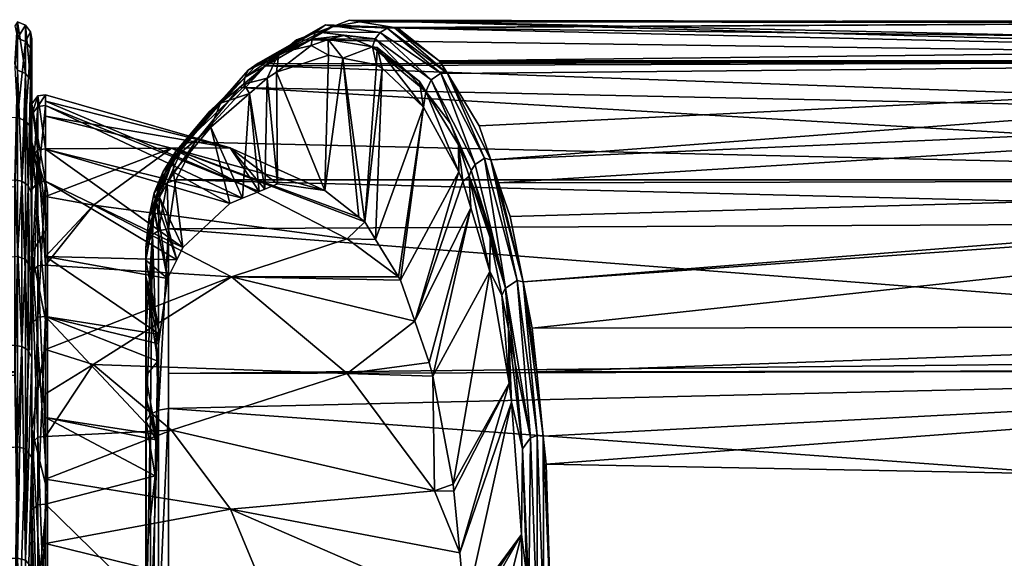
# Model space of a CAD drawing. Extents: x -0.021 to 0.183, y -0.158 to 0.132.
# Tile 78 of 256: x 0.041 to 0.059, y 0.012 to 0.021. Entities that reach past the tile are written whole.
import ezdxf

# ---------------------------------------------------------------- set-up
doc = ezdxf.new("R2010")
doc.units = 0
doc.layers.add('mesh', color=7, linetype='CONTINUOUS')

msp = doc.modelspace()

# ---------------------------------------------------------------- meshes
at = {"layer": 'mesh'}
mesh = msp.add_polyface(dxfattribs=at)
corners = [(0.072844, 0.020407, 0.070222), (0.045785, 0.020347, 0.070206), (0.046285, 0.020767, 0.068636), (0.072844, 0.020407, 0.059351), (0.048789, 0.020399, 0.059353), (0.048816, 0.020378, 0.059243), (0.072844, 0.020674, 0.061374), (0.048057, 0.020979, 0.062336), (0.072844, 0.01574, 0.050939), (0.050427, 0.015701, 0.050704), (0.050505, 0.014934, 0.049978), (0.049837, 0.018256, 0.054316), (0.05004, 0.017663, 0.05324), (0.072844, 0.018309, 0.054287), (0.072844, 0.005558, 0.044502), (0.050514, 0.00555, 0.044528), (0.050489, 0.00518, 0.044405), (0.045742, 0.020311, 0.070339), (0.072844, 0.019348, 0.072779), (0.045287, 0.019929, 0.071766), (0.072844, 0.018309, 0.075287), (0.044507, 0.018973, 0.074042), (0.044168, 0.018309, 0.075287), (0.072844, 0.021063, 0.065245), (0.047217, 0.021112, 0.06546), (0.047397, 0.021084, 0.064788), (0.046921, 0.021003, 0.066468), (0.048938, 0.020177, 0.058685), (0.072844, 0.021123, 0.064787), (0.048004, 0.020988, 0.062535), (0.072844, 0.019694, 0.057629), (0.049698, 0.018663, 0.055054), (0.049496, 0.019256, 0.05613), (0.050751, 0.010623, 0.0466), (0.072844, 0.012891, 0.04834), (0.05067, 0.013311, 0.048444), (0.072844, 0.014972, 0.049937), (0.05062, 0.013806, 0.048912), (0.072844, 0.018129, 0.054051), (0.050266, 0.016518, 0.051759), (0.072844, 0.006104, 0.044728), (0.0507, 0.008305, 0.045446), (0.050613, 0.007021, 0.045018), (0.072844, 0.009704, 0.046219), (0.072844, 0.017591, 0.076223), (0.044037, 0.017448, 0.076654), (0.072844, 0.01521, 0.079326), (0.044037, 0.014906, 0.079579), (0.072844, 0.014972, 0.079636), (0.044037, 0.014289, 0.080289), (0.072844, 0.012193, 0.081768), (0.044037, 0.010606, 0.082949), (0.072844, 0.010623, 0.082973), (0.044037, 0.010386, 0.083108), (0.072844, 0.008859, 0.083704), (0.044037, 0.005942, 0.084964), (0.072844, 0.005558, 0.085071), (0.044037, 0.005551, 0.08503), (0.050265, 0.003205, 0.044076), (0.05063, 0.010613, 0.046616), (0.050396, 0.007027, 0.045038), (0.050511, 0.00704, 0.04498), (0.050514, 0.010584, 0.046667), (0.050511, 0.013817, 0.048893), (0.050396, 0.013773, 0.048933), (0.050161, 0.003225, 0.044037)]
mesh.append_faces([[corners[k] for k in face] for face in [(0, 1, 2, 2), (3, 4, 5, 5), (6, 7, 4, 4), (8, 9, 10, 10), (11, 12, 13, 13), (14, 15, 16, 16), (0, 17, 1, 1), (18, 19, 17, 17), (20, 21, 19, 19), (22, 21, 20, 20), (23, 24, 25, 25), (0, 26, 24, 24), (2, 26, 0, 0), (3, 5, 27, 27), (28, 29, 7, 7), (25, 29, 28, 28), (30, 31, 11, 11), (3, 32, 31, 31), (27, 32, 3, 3), (33, 34, 35, 35), (36, 37, 35, 35), (36, 10, 37, 37), (38, 39, 9, 9), (13, 12, 39, 39), (40, 41, 42, 42), (43, 33, 41, 41), (44, 45, 22, 22), (46, 47, 45, 45), (48, 49, 47, 47), (50, 51, 49, 49), (52, 53, 51, 51), (54, 55, 53, 53), (56, 57, 55, 55), (41, 33, 42, 42), (58, 15, 42, 42), (33, 35, 37, 37), (59, 60, 61, 61), (59, 62, 60, 60), (63, 62, 59, 59), (63, 64, 62, 62), (59, 37, 63, 63), (59, 33, 37, 37), (61, 33, 59, 59), (61, 42, 33, 33), (65, 42, 61, 61)]])
mesh = msp.add_polyface(dxfattribs=at)
corners = [(0.072844, 0.018309, 0.075287), (0.045287, 0.019929, 0.071766), (0.072844, 0.019348, 0.072779), (0.072844, 0.020407, 0.070222), (0.047217, 0.021112, 0.06546), (0.072844, 0.020553, 0.069115), (0.072844, 0.020674, 0.061374), (0.048789, 0.020399, 0.059353), (0.072844, 0.020407, 0.059351), (0.072844, 0.021123, 0.064787), (0.048057, 0.020979, 0.062336), (0.072844, 0.019694, 0.057629), (0.049837, 0.018256, 0.054316), (0.072844, 0.018309, 0.054287), (0.072844, 0.012891, 0.04834), (0.072844, 0.014972, 0.049937), (0.05067, 0.013311, 0.048444), (0.072844, 0.01574, 0.050939), (0.050505, 0.014934, 0.049978), (0.072844, 0.009704, 0.046219), (0.0507, 0.008305, 0.045446), (0.072844, 0.006104, 0.044728), (0.072844, 0.010623, 0.082973), (0.044037, 0.010606, 0.082949), (0.072844, 0.012193, 0.081768), (0.072991, 0.008868, 0.08373), (0.072844, 0.008859, 0.083704), (0.072844, 0.005558, 0.085071), (0.072992, 0.012214, 0.081793), (0.072844, 0.014972, 0.079636), (0.072973, 0.017598, 0.076232), (0.072844, 0.017591, 0.076223), (0.072998, 0.019382, 0.072793), (0.072969, 0.020564, 0.069115), (0.072993, 0.020704, 0.061372), (0.072989, 0.019721, 0.057616), (0.072976, 0.015752, 0.050933), (0.072996, 0.012916, 0.048309), (0.072844, 0.010623, 0.0466), (0.072949, 0.006104, 0.044736), (0.072844, 0.005558, 0.044502), (0.072966, 0.009703, 0.046213), (0.044168, 0.018309, 0.075287), (0.045742, 0.020311, 0.070339), (0.072844, 0.021063, 0.065245), (0.047397, 0.021084, 0.064788), (0.049698, 0.018663, 0.055054), (0.072844, 0.018129, 0.054051), (0.050427, 0.015701, 0.050704), (0.050266, 0.016518, 0.051759), (0.050613, 0.007021, 0.045018), (0.050751, 0.010623, 0.0466), (0.050514, 0.00555, 0.044528), (0.072844, 0.01521, 0.079326), (0.044037, 0.017448, 0.076654), (0.044037, 0.014906, 0.079579), (0.044037, 0.014289, 0.080289), (0.044037, 0.010386, 0.083108), (0.044037, 0.005942, 0.084964), (0.072844, 0.00522, 0.085116), (0.044037, 0.005551, 0.08503)]
mesh.append_faces([[corners[k] for k in face] for face in [(0, 1, 2, 2), (3, 4, 5, 5), (6, 7, 8, 8), (9, 10, 6, 6), (11, 12, 13, 13), (14, 15, 16, 16), (17, 18, 15, 15), (19, 20, 21, 21), (22, 23, 24, 24), (25, 26, 22, 22), (27, 26, 25, 25), (28, 24, 29, 29), (30, 31, 0, 0), (32, 2, 3, 3), (3, 5, 33, 33), (34, 6, 8, 8), (35, 11, 13, 13), (8, 11, 35, 35), (36, 17, 15, 15), (37, 14, 38, 38), (39, 21, 40, 40), (41, 19, 21, 21), (38, 19, 41, 41), (42, 0, 31, 31), (2, 43, 3, 3), (44, 45, 9, 9), (5, 4, 44, 44), (8, 46, 11, 11), (47, 48, 17, 17), (13, 49, 47, 47), (21, 50, 40, 40), (38, 51, 19, 19), (38, 14, 51, 51), (50, 52, 40, 40), (53, 54, 31, 31), (29, 55, 53, 53), (24, 56, 29, 29), (26, 57, 22, 22), (27, 58, 26, 26), (59, 60, 27, 27), (59, 27, 25, 25), (28, 29, 53, 53), (53, 31, 30, 30), (33, 5, 44, 44), (35, 13, 47, 47), (47, 17, 36, 36)]])
mesh = msp.add_polyface(dxfattribs=at)
corners = [(0.048449, 0.020038, 0.059184), (0.0477, 0.020634, 0.062189), (0.048516, 0.019588, 0.058685), (0.047789, 0.020273, 0.061665), (0.047689, 0.020328, 0.062051), (0.046842, 0.020775, 0.065321), (0.046845, 0.020498, 0.065149), (0.047099, 0.020447, 0.064218), (0.046541, 0.020669, 0.06633), (0.045936, 0.020198, 0.068207), (0.047674, 0.017263, 0.061416), (0.047485, 0.017571, 0.062254), (0.04656, 0.020781, 0.066345), (0.047116, 0.020844, 0.064406), (0.047623, 0.020646, 0.062471), (0.048558, 0.019859, 0.058693), (0.047669, 0.020788, 0.062469), (0.045978, 0.020534, 0.06827), (0.047758, 0.0209, 0.06248), (0.046624, 0.020907, 0.066374), (0.048653, 0.020064, 0.058651), (0.048992, 0.019296, 0.056842), (0.048938, 0.020177, 0.058685), (0.048816, 0.020378, 0.059243), (0.048789, 0.020399, 0.059353), (0.046921, 0.021003, 0.066468), (0.047397, 0.021084, 0.064788), (0.047217, 0.021112, 0.06546), (0.048004, 0.020988, 0.062535), (0.048057, 0.020979, 0.062336), (0.046796, 0.021034, 0.066435), (0.047878, 0.020974, 0.062504), (0.048821, 0.020185, 0.058653), (0.045612, 0.020356, 0.070308), (0.049138, 0.018452, 0.055818), (0.046781, 0.018121, 0.065045), (0.047383, 0.01765, 0.062659), (0.045949, 0.018238, 0.068043)]
mesh.append_faces([[corners[k] for k in face] for face in [(0, 1, 2, 2), (1, 3, 2, 2), (1, 4, 3, 3), (5, 6, 7, 7), (8, 6, 5, 5), (8, 9, 6, 6), (3, 10, 2, 2), (4, 11, 3, 3), (4, 7, 11, 11), (5, 12, 8, 8), (5, 13, 12, 12), (14, 13, 5, 5), (14, 0, 15, 15), (14, 1, 0, 0), (12, 13, 16, 16), (17, 8, 12, 12), (16, 18, 19, 19), (20, 18, 16, 16), (16, 19, 12, 12), (14, 16, 13, 13), (15, 16, 14, 14), (15, 20, 16, 16), (21, 20, 15, 15), (22, 23, 24, 24), (25, 26, 27, 27), (25, 28, 26, 26), (28, 24, 29, 29), (22, 24, 28, 28), (28, 25, 30, 30), (28, 31, 22, 22), (30, 31, 28, 28), (18, 31, 30, 30), (32, 31, 18, 18), (32, 22, 31, 31), (18, 20, 32, 32), (30, 19, 18, 18), (33, 19, 30, 30), (15, 2, 34, 34), (0, 2, 15, 15), (14, 4, 1, 1), (14, 7, 4, 4), (5, 7, 14, 14), (7, 35, 36, 36), (6, 35, 7, 7), (9, 35, 6, 6), (9, 37, 35, 35)]])
mesh = msp.add_polyface(dxfattribs=at)
corners = [(0.041387, 0.00256, 0.08564), (0.041337, 0.005527, 0.084942), (0.041387, 0.007304, 0.084516), (0.041337, 0.010575, 0.082878), (0.041387, 0.01166, 0.082328), (0.041337, 0.014932, 0.079588), (0.041337, 0.015398, 0.079198), (0.041387, 0.020237, 0.070808), (0.041337, 0.020346, 0.070211), (0.041387, 0.021083, 0.066007), (0.041337, 0.021017, 0.064793), (0.041387, 0.0208, 0.061141), (0.041337, 0.02028, 0.05939), (0.041387, 0.019402, 0.056471), (0.041337, 0.018186, 0.054358), (0.041387, 0.016964, 0.052249), (0.041337, 0.014875, 0.050029), (0.041387, 0.013619, 0.048703), (0.041337, 0.010564, 0.046689), (0.041387, 0.009546, 0.046024), (0.041337, 0.005537, 0.044561), (0.041337, 0.004966, 0.044353), (0.041458, 0.015379, 0.07918), (0.041337, 0.018309, 0.075287), (0.041458, 0.018287, 0.075274), (0.041458, 0.00496, 0.044377), (0.041522, 0.007284, 0.084461), (0.041522, 0.011628, 0.082279), (0.041522, 0.02018, 0.070791), (0.041522, 0.021024, 0.066004), (0.041522, 0.020741, 0.061151), (0.041522, 0.019347, 0.056494), (0.041522, 0.016917, 0.052284), (0.041522, 0.013581, 0.048748), (0.041522, 0.009519, 0.046077), (0.041574, 0.015314, 0.079118), (0.026184, 0.007054, 0.08461), (0.0266, 0.00554, 0.085001), (0.024374, 0.010729, 0.082911), (0.024429, 0.010618, 0.082963), (0.016912, 0.017889, 0.075983), (0.019778, 0.015715, 0.078636), (0.02072, 0.014849, 0.050062), (0.016101, 0.018191, 0.054358), (0.02435, 0.010572, 0.046683), (0.022861, 0.01284, 0.048075), (0.026658, 0.005555, 0.044517), (0.026619, 0.005749, 0.044554)]
mesh.append_faces([[corners[k] for k in face] for face in [(0, 1, 2, 2), (2, 3, 4, 4), (4, 5, 6, 6), (7, 8, 9, 9), (9, 10, 11, 11), (11, 12, 13, 13), (13, 14, 15, 15), (15, 16, 17, 17), (17, 18, 19, 19), (19, 20, 21, 21), (6, 22, 4, 4), (23, 22, 6, 6), (23, 24, 22, 22), (7, 24, 23, 23), (21, 25, 19, 19), (4, 26, 2, 2), (4, 27, 26, 26), (22, 27, 4, 4), (7, 28, 24, 24), (9, 28, 7, 7), (9, 29, 28, 28), (11, 29, 9, 9), (11, 30, 29, 29), (13, 30, 11, 11), (13, 31, 30, 30), (15, 31, 13, 13), (15, 32, 31, 31), (17, 32, 15, 15), (17, 33, 32, 32), (19, 33, 17, 17), (19, 34, 33, 33), (25, 34, 19, 19), (24, 35, 22, 22), (2, 36, 3, 3), (1, 37, 2, 2), (4, 38, 5, 5), (3, 39, 4, 4), (6, 40, 23, 23), (5, 41, 6, 6), (15, 42, 16, 16), (13, 43, 14, 14), (17, 44, 18, 18), (16, 45, 17, 17), (19, 46, 20, 20), (18, 47, 19, 19)]])
mesh = msp.add_polyface(dxfattribs=at)
corners = [(0.041911, 0.017475, 0.069436), (0.041637, 0.018973, 0.069837), (0.041637, 0.017023, 0.074544), (0.041911, 0.018087, 0.064787), (0.041637, 0.019638, 0.064787), (0.041911, 0.017475, 0.060137), (0.041637, 0.018973, 0.059736), (0.041911, 0.01568, 0.055805), (0.041637, 0.017023, 0.055029), (0.041911, 0.012825, 0.052084), (0.041637, 0.013922, 0.050988), (0.041637, 0.01578, 0.076552), (0.041637, 0.01805, 0.075137), (0.041637, 0.018141, 0.072463), (0.041637, 0.01518, 0.078992), (0.041637, 0.0187, 0.058585), (0.041637, 0.016727, 0.052425), (0.041637, 0.016676, 0.054319), (0.041637, 0.01913, 0.056588), (0.041637, 0.019645, 0.063211), (0.041637, 0.020508, 0.061192), (0.041637, 0.019455, 0.067928), (0.041637, 0.020788, 0.06599), (0.041637, 0.019953, 0.070723), (0.041458, 0.018287, 0.075274), (0.041574, 0.018209, 0.075229), (0.041574, 0.015314, 0.079118), (0.041522, 0.02018, 0.070791), (0.041612, 0.020069, 0.070758), (0.041522, 0.021024, 0.066004), (0.041612, 0.020909, 0.065997), (0.041522, 0.020741, 0.061151), (0.041612, 0.020628, 0.061171), (0.041522, 0.019347, 0.056494), (0.041612, 0.019241, 0.05654), (0.041522, 0.016917, 0.052284), (0.041522, 0.013581, 0.048748), (0.041742, 0.016797, 0.054243), (0.041742, 0.018835, 0.058539), (0.041742, 0.019787, 0.063199), (0.041742, 0.019595, 0.067951), (0.041742, 0.018272, 0.072519)]
mesh.append_faces([[corners[k] for k in face] for face in [(0, 1, 2, 2), (3, 4, 1, 1), (5, 6, 4, 4), (7, 8, 6, 6), (9, 10, 8, 8), (11, 12, 13, 13), (11, 14, 12, 12), (15, 16, 17, 17), (15, 18, 16, 16), (19, 18, 15, 15), (19, 20, 18, 18), (21, 20, 19, 19), (21, 22, 20, 20), (13, 22, 21, 21), (13, 23, 22, 22), (12, 23, 13, 13), (24, 25, 26, 26), (27, 25, 24, 24), (25, 14, 26, 26), (27, 28, 25, 25), (29, 28, 27, 27), (29, 30, 28, 28), (31, 30, 29, 29), (31, 32, 30, 30), (33, 32, 31, 31), (33, 34, 32, 32), (35, 34, 33, 33), (35, 16, 34, 34), (36, 16, 35, 35), (25, 12, 14, 14), (28, 12, 25, 25), (28, 23, 12, 12), (30, 23, 28, 28), (30, 22, 23, 23), (32, 22, 30, 30), (32, 20, 22, 22), (34, 20, 32, 32), (34, 18, 20, 20), (16, 18, 34, 34), (37, 38, 17, 17), (38, 15, 17, 17), (38, 19, 15, 15), (39, 21, 19, 19), (40, 13, 21, 21), (41, 11, 13, 13)]])
mesh = msp.add_polyface(dxfattribs=at)
corners = [(0.045362, 0.019989, 0.070127), (0.04546, 0.019827, 0.069686), (0.045768, 0.020096, 0.068745), (0.044948, 0.019656, 0.071405), (0.044779, 0.019235, 0.071764), (0.045949, 0.018238, 0.068043), (0.045936, 0.020198, 0.068207), (0.04573, 0.018147, 0.068768), (0.045629, 0.018105, 0.069103), (0.045339, 0.017984, 0.070062), (0.044126, 0.018446, 0.073626), (0.045116, 0.017891, 0.070802), (0.045118, 0.018869, 0.065475), (0.041876, 0.019425, 0.061342), (0.044089, 0.018866, 0.060924), (0.045377, 0.020108, 0.070164), (0.045978, 0.020534, 0.06827), (0.044157, 0.018798, 0.07383), (0.04476, 0.019508, 0.07201), (0.044127, 0.018676, 0.073759), (0.04656, 0.020781, 0.066345), (0.045437, 0.020235, 0.070218), (0.046624, 0.020907, 0.066374), (0.044507, 0.018973, 0.074042), (0.045742, 0.020311, 0.070339), (0.045287, 0.019929, 0.071766), (0.046285, 0.020767, 0.068636), (0.045785, 0.020347, 0.070206), (0.044319, 0.018953, 0.073964), (0.046921, 0.021003, 0.066468), (0.045612, 0.020356, 0.070308), (0.046796, 0.021034, 0.066435), (0.046541, 0.020669, 0.06633), (0.044012, 0.018256, 0.075326), (0.044168, 0.018309, 0.075287), (0.044029, 0.018564, 0.074591), (0.043941, 0.018455, 0.074509), (0.043876, 0.01819, 0.075263), (0.046781, 0.018121, 0.065045)]
mesh.append_faces([[corners[k] for k in face] for face in [(0, 1, 2, 2), (3, 1, 0, 0), (3, 4, 1, 1), (2, 5, 6, 6), (2, 7, 5, 5), (1, 7, 2, 2), (1, 8, 7, 7), (1, 9, 8, 8), (4, 9, 1, 1), (10, 11, 4, 4), (12, 13, 14, 14), (5, 7, 12, 12), (15, 0, 16, 16), (3, 0, 15, 15), (17, 18, 15, 15), (17, 19, 18, 18), (15, 16, 20, 20), (18, 3, 15, 15), (19, 3, 18, 18), (15, 21, 17, 17), (20, 21, 15, 15), (20, 22, 21, 21), (23, 24, 25, 25), (26, 27, 24, 24), (28, 24, 23, 23), (29, 26, 24, 24), (30, 24, 28, 28), (29, 24, 30, 30), (31, 29, 30, 30), (30, 21, 22, 22), (28, 21, 30, 30), (17, 21, 28, 28), (16, 6, 32, 32), (16, 2, 6, 6), (0, 2, 16, 16), (19, 4, 3, 3), (19, 10, 4, 4), (33, 23, 34, 34), (33, 28, 23, 23), (35, 17, 28, 28), (36, 17, 35, 35), (19, 17, 36, 36), (37, 35, 28, 28), (38, 12, 14, 14), (38, 5, 12, 12)]])
mesh = msp.add_polyface(dxfattribs=at)
corners = [(0.043878, 0.018004, 0.074474), (0.043882, 0.018265, 0.07455), (0.043826, 0.017911, 0.074651), (0.049138, 0.018452, 0.055818), (0.048113, 0.016546, 0.059461), (0.048365, 0.015826, 0.058164), (0.048516, 0.019588, 0.058685), (0.048077, 0.016605, 0.059622), (0.047674, 0.017263, 0.061416), (0.047789, 0.020273, 0.061665), (0.047485, 0.017571, 0.062254), (0.047099, 0.020447, 0.064218), (0.047383, 0.01765, 0.062659), (0.044779, 0.019235, 0.071764), (0.045116, 0.017891, 0.070802), (0.045339, 0.017984, 0.070062), (0.044126, 0.018446, 0.073626), (0.044287, 0.017119, 0.073432), (0.044181, 0.016903, 0.073896), (0.041876, 0.018849, 0.07059), (0.047173, 0.01727, 0.060003), (0.045144, 0.016606, 0.055854), (0.045118, 0.018869, 0.065475), (0.04573, 0.018147, 0.068768), (0.045629, 0.018105, 0.069103), (0.042717, 0.017863, 0.05658), (0.044089, 0.018866, 0.060924), (0.043863, 0.014262, 0.080259), (0.043863, 0.017415, 0.076631), (0.044037, 0.017448, 0.076654), (0.043757, 0.017351, 0.076587), (0.043811, 0.017931, 0.075097), (0.044127, 0.018676, 0.073759), (0.04379, 0.017715, 0.074969), (0.043876, 0.01819, 0.075263), (0.044319, 0.018953, 0.073964), (0.044012, 0.018256, 0.075326), (0.044168, 0.018309, 0.075287), (0.043785, 0.017786, 0.075929), (0.043941, 0.018455, 0.074509), (0.044029, 0.018564, 0.074591), (0.043787, 0.018079, 0.075182), (0.04402, 0.016576, 0.0746), (0.043637, 0.016895, 0.076299), (0.041876, 0.019613, 0.067954), (0.046781, 0.018121, 0.065045)]
mesh.append_faces([[corners[k] for k in face] for face in [(0, 1, 2, 2), (3, 4, 5, 5), (6, 4, 3, 3), (6, 7, 4, 4), (6, 8, 7, 7), (9, 10, 8, 8), (11, 12, 10, 10), (13, 14, 15, 15), (16, 17, 14, 14), (0, 17, 16, 16), (0, 18, 17, 17), (2, 18, 0, 0), (19, 14, 17, 17), (19, 15, 14, 14), (20, 8, 10, 10), (20, 7, 8, 8), (21, 7, 20, 20), (21, 4, 7, 7), (22, 23, 24, 24), (20, 25, 21, 21), (20, 26, 25, 25), (10, 26, 20, 20), (10, 12, 26, 26), (27, 28, 29, 29), (27, 30, 28, 28), (2, 1, 31, 31), (0, 32, 1, 1), (16, 32, 0, 0), (31, 33, 2, 2), (34, 35, 36, 36), (29, 36, 37, 37), (28, 36, 29, 29), (28, 34, 36, 36), (28, 38, 34, 34), (30, 38, 28, 28), (34, 39, 40, 40), (41, 39, 34, 34), (41, 32, 39, 39), (31, 32, 41, 41), (1, 32, 31, 31), (2, 42, 18, 18), (33, 42, 2, 2), (43, 42, 33, 33), (44, 24, 15, 15), (45, 26, 12, 12)]])
mesh = msp.add_polyface(dxfattribs=at)
corners = [(0.049318, 0.018371, 0.055133), (0.049686, 0.01729, 0.0532), (0.049665, 0.017493, 0.053409), (0.049683, 0.016697, 0.05287), (0.049892, 0.016283, 0.051889), (0.050024, 0.014736, 0.050527), (0.050012, 0.015692, 0.051119), (0.050064, 0.0144, 0.05019), (0.049347, 0.017817, 0.054711), (0.049208, 0.018279, 0.05547), (0.04913, 0.018922, 0.05612), (0.049138, 0.018452, 0.055818), (0.049037, 0.01296, 0.054154), (0.04868, 0.014861, 0.056502), (0.048365, 0.015826, 0.058164), (0.048992, 0.019296, 0.056842), (0.049354, 0.018475, 0.055083), (0.048558, 0.019859, 0.058693), (0.049955, 0.016405, 0.051803), (0.050127, 0.015081, 0.050374), (0.050257, 0.013581, 0.04903), (0.049424, 0.018578, 0.055043), (0.048653, 0.020064, 0.058651), (0.050266, 0.016518, 0.051759), (0.050505, 0.014934, 0.049978), (0.050427, 0.015701, 0.050704), (0.05062, 0.013806, 0.048912), (0.049837, 0.018256, 0.054316), (0.049698, 0.018663, 0.055054), (0.05004, 0.017663, 0.05324), (0.048938, 0.020177, 0.058685), (0.049496, 0.019256, 0.05613), (0.049591, 0.018688, 0.055018), (0.048821, 0.020185, 0.058653), (0.050161, 0.016542, 0.051725), (0.050511, 0.013817, 0.048893), (0.050396, 0.013773, 0.048933)]
mesh.append_faces([[corners[k] for k in face] for face in [(0, 1, 2, 2), (3, 1, 0, 0), (3, 4, 1, 1), (5, 4, 3, 3), (5, 6, 4, 4), (7, 6, 5, 5), (0, 8, 3, 3), (0, 9, 8, 8), (10, 9, 0, 0), (10, 11, 9, 9), (3, 12, 5, 5), (8, 13, 3, 3), (9, 14, 8, 8), (11, 14, 9, 9), (15, 10, 16, 16), (15, 17, 10, 10), (1, 4, 18, 18), (6, 18, 4, 4), (6, 19, 18, 18), (20, 19, 6, 6), (16, 21, 22, 22), (15, 16, 22, 22), (16, 18, 21, 21), (16, 2, 18, 18), (16, 0, 2, 2), (10, 0, 16, 16), (2, 1, 18, 18), (23, 24, 25, 25), (26, 24, 23, 23), (23, 27, 28, 28), (23, 29, 27, 27), (30, 28, 31, 31), (32, 30, 33, 33), (32, 28, 30, 30), (34, 28, 32, 32), (34, 23, 28, 28), (35, 23, 34, 34), (35, 26, 23, 23), (34, 18, 36, 36), (32, 18, 34, 34), (32, 21, 18, 18), (33, 21, 32, 32), (33, 22, 21, 21), (7, 20, 6, 6), (17, 11, 10, 10)]])
mesh = msp.add_polyface(dxfattribs=at)
corners = [(0.042717, 0.017863, 0.05658), (0.041876, 0.018017, 0.056774), (0.041876, 0.016962, 0.05455), (0.044089, 0.018866, 0.060924), (0.045118, 0.018869, 0.065475), (0.045629, 0.018105, 0.069103), (0.041876, 0.019691, 0.066019), (0.041911, 0.018087, 0.064787), (0.041637, 0.018973, 0.069837), (0.041911, 0.017475, 0.069436), (0.041911, 0.017475, 0.060137), (0.041637, 0.019638, 0.064787), (0.041911, 0.01568, 0.055805), (0.041637, 0.018973, 0.059736), (0.043646, 0.015736, 0.078356), (0.043637, 0.017118, 0.076428), (0.043757, 0.017351, 0.076587), (0.043637, 0.016613, 0.076693), (0.043637, 0.016895, 0.076299), (0.043811, 0.017931, 0.075097), (0.04379, 0.017715, 0.074969), (0.043787, 0.018079, 0.075182), (0.0437, 0.017663, 0.075843), (0.043876, 0.01819, 0.075263), (0.043785, 0.017786, 0.075929), (0.041876, 0.018288, 0.072526), (0.044181, 0.016903, 0.073896), (0.041876, 0.016962, 0.074823), (0.044287, 0.017119, 0.073432), (0.041876, 0.018849, 0.07059), (0.041876, 0.019613, 0.067954), (0.045339, 0.017984, 0.070062), (0.041876, 0.019804, 0.063198), (0.041876, 0.019425, 0.061342), (0.041876, 0.016812, 0.054233), (0.041876, 0.018852, 0.058534), (0.045144, 0.016606, 0.055854), (0.041742, 0.018835, 0.058539), (0.041742, 0.016797, 0.054243), (0.041742, 0.019787, 0.063199), (0.041742, 0.019595, 0.067951), (0.041742, 0.018272, 0.072519), (0.041742, 0.015894, 0.076638), (0.041876, 0.015908, 0.076649), (0.041637, 0.01578, 0.076552), (0.041637, 0.019645, 0.063211), (0.041637, 0.019455, 0.067928), (0.041637, 0.018141, 0.072463)]
mesh.append_faces([[corners[k] for k in face] for face in [(0, 1, 2, 2), (3, 1, 0, 0), (4, 5, 6, 6), (7, 8, 9, 9), (10, 11, 7, 7), (12, 13, 10, 10), (14, 15, 16, 16), (15, 17, 18, 18), (19, 18, 20, 20), (15, 18, 19, 19), (21, 22, 19, 19), (23, 22, 21, 21), (23, 24, 22, 22), (16, 22, 24, 24), (15, 22, 16, 16), (15, 19, 22, 22), (25, 26, 27, 27), (25, 28, 26, 26), (29, 28, 25, 25), (30, 31, 29, 29), (6, 5, 30, 30), (4, 32, 33, 33), (6, 32, 4, 4), (0, 2, 34, 34), (3, 35, 1, 1), (33, 35, 3, 3), (36, 0, 34, 34), (30, 29, 25, 25), (32, 6, 30, 30), (35, 33, 32, 32), (1, 34, 2, 2), (1, 35, 34, 34), (34, 37, 38, 38), (35, 37, 34, 34), (35, 39, 37, 37), (32, 39, 35, 35), (32, 40, 39, 39), (30, 40, 32, 32), (30, 41, 40, 40), (25, 41, 30, 30), (25, 42, 41, 41), (43, 42, 25, 25), (42, 44, 41, 41), (39, 45, 37, 37), (40, 46, 39, 39), (41, 47, 40, 40)]])
mesh = msp.add_polyface(dxfattribs=at)
corners = [(0.041637, 0.000123, 0.064787), (0.041637, 0.005174, 0.083636), (0.041637, 0.00988, 0.081687), (0.041637, 0.017023, 0.074544), (0.041637, 0.018973, 0.069837), (0.041637, 0.013922, 0.078586), (0.041637, 0.018973, 0.059736), (0.041637, 0.017023, 0.055029), (0.041637, 0.019638, 0.064787), (0.041637, 0.013922, 0.050988), (0.041911, 0.009105, 0.080344), (0.041911, 0.012825, 0.077489), (0.041911, 0.01568, 0.073768), (0.041637, 0.01251, 0.079958), (0.041637, 0.01518, 0.078992), (0.041637, 0.01578, 0.076552), (0.041637, 0.011498, 0.082081), (0.041637, 0.008519, 0.082481), (0.041637, 0.007203, 0.084238), (0.041637, 0.00404, 0.083976), (0.041637, 0.002526, 0.085347), (0.041637, 0.009916, 0.047825), (0.041637, 0.004897, 0.044645), (0.041637, 0.005572, 0.045975), (0.041637, 0.009413, 0.046288), (0.041637, 0.01369, 0.050662), (0.041637, 0.013429, 0.04893), (0.041637, 0.016676, 0.054319), (0.041637, 0.016727, 0.052425), (0.041458, 0.015379, 0.07918), (0.041574, 0.015314, 0.079118), (0.041522, 0.011628, 0.082279), (0.041458, 0.00496, 0.044377), (0.041574, 0.004939, 0.044465), (0.041522, 0.009519, 0.046077), (0.041612, 0.007244, 0.084352), (0.041522, 0.007284, 0.084461), (0.041522, 0.013581, 0.048748), (0.041612, 0.009467, 0.04618), (0.041742, 0.013789, 0.050559), (0.041742, 0.015894, 0.076638), (0.041742, 0.0126, 0.080068), (0.041742, 0.00858, 0.08261), (0.041742, 0.005612, 0.045838), (0.041742, 0.009987, 0.047702)]
mesh.append_faces([[corners[k] for k in face] for face in [(0, 1, 2, 2), (0, 3, 4, 4), (0, 5, 3, 3), (2, 5, 0, 0), (0, 6, 7, 7), (0, 8, 6, 6), (4, 8, 0, 0), (7, 9, 0, 0), (10, 2, 1, 1), (11, 5, 2, 2), (12, 3, 5, 5), (13, 14, 15, 15), (13, 16, 14, 14), (17, 16, 13, 13), (17, 18, 16, 16), (19, 18, 17, 17), (19, 20, 18, 18), (21, 22, 23, 23), (21, 24, 22, 22), (25, 24, 21, 21), (25, 26, 24, 24), (27, 26, 25, 25), (27, 28, 26, 26), (29, 30, 31, 31), (32, 33, 34, 34), (31, 35, 36, 36), (30, 14, 31, 31), (37, 26, 28, 28), (34, 26, 37, 37), (34, 38, 26, 26), (33, 38, 34, 34), (31, 18, 35, 35), (31, 16, 18, 18), (14, 16, 31, 31), (38, 24, 26, 26), (33, 24, 38, 38), (33, 22, 24, 24), (39, 27, 25, 25), (40, 13, 15, 15), (41, 42, 13, 13), (42, 17, 13, 13), (42, 19, 17, 17), (43, 21, 23, 23), (44, 25, 21, 21), (0, 9, 21, 21)]])
mesh = msp.add_polyface(dxfattribs=at)
corners = [(0.043637, 0.013976, 0.079945), (0.043637, 0.014487, 0.07919), (0.043637, 0.015041, 0.078993), (0.043637, 0.014072, 0.079592), (0.043637, 0.014863, 0.078752), (0.043637, 0.016524, 0.076818), (0.043637, 0.016613, 0.076693), (0.043884, 0.015589, 0.076148), (0.043637, 0.016895, 0.076299), (0.043817, 0.013738, 0.078292), (0.04382, 0.013831, 0.078191), (0.043852, 0.015125, 0.076793), (0.043864, 0.015429, 0.076396), (0.041876, 0.014547, 0.05146), (0.042715, 0.015063, 0.052182), (0.041876, 0.015329, 0.052418), (0.041876, 0.014135, 0.078495), (0.045144, 0.016606, 0.055854), (0.041911, 0.01568, 0.073768), (0.041637, 0.013922, 0.078586), (0.041911, 0.012825, 0.077489), (0.041911, 0.017475, 0.069436), (0.041637, 0.017023, 0.074544), (0.041911, 0.012825, 0.052084), (0.041637, 0.017023, 0.055029), (0.041911, 0.01568, 0.055805), (0.043646, 0.014077, 0.080057), (0.043646, 0.015736, 0.078356), (0.043637, 0.017118, 0.076428), (0.043757, 0.017351, 0.076587), (0.043723, 0.014187, 0.080176), (0.041876, 0.015908, 0.076649), (0.041876, 0.016962, 0.074823), (0.04402, 0.016576, 0.0746), (0.044181, 0.016903, 0.073896), (0.041876, 0.013801, 0.050546), (0.044091, 0.013911, 0.051518), (0.041876, 0.016812, 0.054233), (0.041876, 0.012611, 0.080082), (0.041876, 0.018288, 0.072526), (0.041742, 0.016797, 0.054243), (0.041742, 0.013789, 0.050559), (0.041742, 0.0126, 0.080068), (0.041742, 0.015894, 0.076638), (0.041637, 0.016676, 0.054319), (0.041637, 0.01251, 0.079958)]
mesh.append_faces([[corners[k] for k in face] for face in [(0, 1, 2, 2), (0, 3, 1, 1), (2, 4, 5, 5), (1, 4, 2, 2), (6, 7, 8, 8), (6, 5, 7, 7), (9, 1, 3, 3), (10, 1, 9, 9), (10, 4, 1, 1), (11, 4, 10, 10), (11, 5, 4, 4), (12, 7, 5, 5), (13, 14, 15, 15), (9, 16, 10, 10), (14, 17, 15, 15), (18, 19, 20, 20), (21, 22, 18, 18), (23, 24, 25, 25), (26, 0, 2, 2), (27, 2, 28, 28), (27, 26, 2, 2), (26, 29, 30, 30), (27, 29, 26, 26), (28, 5, 6, 6), (2, 5, 28, 28), (10, 31, 11, 11), (10, 16, 31, 31), (7, 32, 33, 33), (7, 31, 32, 32), (12, 31, 7, 7), (12, 11, 31, 31), (32, 34, 33, 33), (35, 14, 13, 13), (35, 36, 14, 14), (17, 37, 15, 15), (31, 16, 38, 38), (39, 32, 31, 31), (35, 15, 37, 37), (35, 13, 15, 15), (35, 40, 41, 41), (37, 40, 35, 35), (31, 42, 43, 43), (38, 42, 31, 31), (40, 44, 41, 41), (42, 45, 43, 43)]])
mesh = msp.add_polyface(dxfattribs=at)
corners = [(0.043646, 0.012235, 0.081556), (0.043637, 0.010173, 0.082733), (0.043637, 0.012579, 0.081194), (0.043637, 0.014072, 0.079592), (0.043637, 0.013976, 0.079945), (0.043637, 0.011663, 0.081539), (0.043637, 0.010366, 0.082293), (0.043637, 0.009796, 0.082974), (0.043774, 0.010753, 0.080823), (0.043771, 0.010388, 0.081061), (0.043802, 0.013109, 0.078972), (0.043817, 0.013738, 0.078292), (0.043769, 0.010084, 0.081222), (0.041876, 0.010512, 0.081409), (0.041876, 0.014135, 0.078495), (0.041876, 0.01192, 0.049133), (0.045129, 0.012519, 0.050714), (0.041876, 0.01305, 0.049982), (0.045774, 0.010959, 0.049813), (0.041911, 0.000123, 0.064787), (0.041911, 0.012825, 0.052084), (0.041911, 0.01568, 0.055805), (0.041911, 0.018087, 0.064787), (0.041911, 0.017475, 0.069436), (0.041911, 0.017475, 0.060137), (0.041911, 0.01568, 0.073768), (0.041911, 0.012825, 0.077489), (0.041637, 0.00988, 0.081687), (0.041911, 0.009105, 0.080344), (0.041911, 0.009105, 0.04923), (0.041637, 0.013922, 0.050988), (0.043646, 0.014077, 0.080057), (0.043646, 0.010232, 0.082834), (0.043723, 0.014187, 0.080176), (0.043723, 0.010311, 0.082975), (0.041876, 0.012611, 0.080082), (0.044091, 0.013911, 0.051518), (0.041876, 0.013801, 0.050546), (0.041876, 0.009996, 0.047686), (0.041876, 0.010877, 0.048349), (0.041876, 0.008588, 0.082626), (0.041742, 0.013789, 0.050559), (0.041742, 0.00858, 0.08261), (0.041742, 0.0126, 0.080068), (0.041742, 0.009987, 0.047702), (0.041637, 0.01369, 0.050662), (0.041637, 0.009916, 0.047825)]
mesh.append_faces([[corners[k] for k in face] for face in [(0, 1, 2, 2), (2, 3, 4, 4), (2, 5, 3, 3), (1, 5, 2, 2), (1, 6, 5, 5), (7, 6, 1, 1), (8, 6, 9, 9), (8, 5, 6, 6), (10, 5, 8, 8), (10, 3, 5, 5), (11, 3, 10, 10), (6, 12, 9, 9), (13, 9, 12, 12), (13, 8, 9, 9), (11, 10, 14, 14), (15, 16, 17, 17), (18, 16, 15, 15), (19, 20, 21, 21), (19, 22, 23, 23), (19, 24, 22, 22), (19, 25, 26, 26), (26, 27, 28, 28), (29, 30, 20, 20), (31, 2, 4, 4), (0, 2, 31, 31), (32, 1, 0, 0), (32, 7, 1, 1), (32, 33, 34, 34), (32, 31, 33, 33), (32, 0, 31, 31), (35, 8, 13, 13), (35, 10, 8, 8), (14, 10, 35, 35), (17, 36, 37, 37), (38, 18, 39, 39), (35, 13, 40, 40), (37, 15, 17, 17), (38, 15, 37, 37), (38, 39, 15, 15), (37, 41, 38, 38), (35, 42, 43, 43), (40, 42, 35, 35), (38, 41, 44, 44), (41, 45, 44, 44), (29, 46, 30, 30)]])
mesh = msp.add_polyface(dxfattribs=at)
corners = [(0.043864, 0.015429, 0.076396), (0.043637, 0.016524, 0.076818), (0.043852, 0.015125, 0.076793), (0.049152, 0.011753, 0.053053), (0.049049, 0.012839, 0.054044), (0.048712, 0.012846, 0.053683), (0.041876, 0.007776, 0.046741), (0.044086, 0.004715, 0.046208), (0.045126, 0.006107, 0.047012), (0.041876, 0.01305, 0.049982), (0.045129, 0.012519, 0.050714), (0.044091, 0.013911, 0.051518), (0.041876, 0.01192, 0.049133), (0.041876, 0.010877, 0.048349), (0.045774, 0.010959, 0.049813), (0.049269, 0.010384, 0.051855), (0.045992, 0.009312, 0.048862), (0.049256, 0.010615, 0.052032), (0.04925, 0.010729, 0.05212), (0.04868, 0.014861, 0.056502), (0.049037, 0.01296, 0.054154), (0.047178, 0.014904, 0.054872), (0.045144, 0.016606, 0.055854), (0.048365, 0.015826, 0.058164), (0.048113, 0.016546, 0.059461), (0.049241, 0.005633, 0.049205), (0.049248, 0.005898, 0.049333), (0.045772, 0.007666, 0.047912), (0.048707, 0.003368, 0.048211), (0.042715, 0.015063, 0.052182), (0.044037, 0.017448, 0.076654), (0.044037, 0.014289, 0.080289), (0.043863, 0.014262, 0.080259), (0.044037, 0.014906, 0.079579), (0.043863, 0.005931, 0.084926), (0.044037, 0.010386, 0.083108), (0.044037, 0.005942, 0.084964), (0.043863, 0.010366, 0.083073), (0.043723, 0.0059, 0.084818), (0.043723, 0.010311, 0.082975), (0.044037, 0.010606, 0.082949), (0.043723, 0.014187, 0.080176), (0.043757, 0.017351, 0.076587), (0.049347, 0.017817, 0.054711), (0.048619, 0.015098, 0.056852), (0.043637, 0.016895, 0.076299), (0.043884, 0.015589, 0.076148), (0.04402, 0.016576, 0.0746), (0.041876, 0.009996, 0.047686), (0.041876, 0.008977, 0.047252), (0.049315, 0.008353, 0.050517)]
mesh.append_faces([[corners[k] for k in face] for face in [(0, 1, 2, 2), (3, 4, 5, 5), (6, 7, 8, 8), (9, 10, 11, 11), (12, 13, 14, 14), (15, 14, 16, 16), (17, 14, 15, 15), (14, 18, 10, 10), (17, 18, 14, 14), (19, 5, 20, 20), (19, 21, 5, 5), (22, 23, 24, 24), (21, 23, 22, 22), (8, 25, 26, 26), (26, 27, 8, 8), (8, 28, 25, 25), (29, 21, 22, 22), (11, 21, 29, 29), (11, 5, 21, 21), (10, 5, 11, 11), (10, 3, 5, 5), (18, 3, 10, 10), (30, 31, 32, 32), (33, 31, 30, 30), (34, 35, 36, 36), (34, 37, 35, 35), (38, 37, 34, 34), (38, 39, 37, 37), (35, 31, 40, 40), (37, 31, 35, 35), (37, 32, 31, 31), (39, 32, 37, 37), (39, 41, 32, 32), (41, 42, 32, 32), (43, 44, 19, 19), (43, 23, 44, 44), (45, 46, 47, 47), (48, 49, 27, 27), (15, 16, 50, 50), (44, 21, 19, 19), (21, 44, 23, 23), (26, 50, 27, 27), (48, 16, 14, 14), (27, 16, 48, 48), (27, 50, 16, 16)]])
mesh = msp.add_polyface(dxfattribs=at)
corners = [(0.043637, 0.005819, 0.084533), (0.043637, 0.006685, 0.084313), (0.043646, 0.005855, 0.084662), (0.043637, 0.008268, 0.083428), (0.043637, 0.005341, 0.084449), (0.043637, 0.009796, 0.082974), (0.043637, 0.008968, 0.083106), (0.043637, 0.010366, 0.082293), (0.043763, 0.00924, 0.081668), (0.043769, 0.010084, 0.081222), (0.043754, 0.007723, 0.082469), (0.043745, 0.005718, 0.083152), (0.043742, 0.005019, 0.08339), (0.041876, 0.007776, 0.046741), (0.041876, 0.006476, 0.046187), (0.044086, 0.004715, 0.046208), (0.041876, 0.006265, 0.083401), (0.041876, 0.010512, 0.081409), (0.045126, 0.006107, 0.047012), (0.041876, 0.008977, 0.047252), (0.045772, 0.007666, 0.047912), (0.041911, 0.000123, 0.064787), (0.041911, 0.009105, 0.04923), (0.041911, 0.012825, 0.052084), (0.041911, 0.01568, 0.055805), (0.041911, 0.017475, 0.060137), (0.041911, 0.012825, 0.077489), (0.041911, 0.009105, 0.080344), (0.041911, 0.017475, 0.069436), (0.041911, 0.01568, 0.073768), (0.041637, 0.005174, 0.083636), (0.041911, 0.004772, 0.082138), (0.043646, 0.010232, 0.082834), (0.043723, 0.0059, 0.084818), (0.043723, 0.010311, 0.082975), (0.043646, 0.003538, 0.085189), (0.041876, 0.005616, 0.045821), (0.041876, 0.008588, 0.082626), (0.041876, 0.009996, 0.047686), (0.041876, 0.004073, 0.084133), (0.041742, 0.004069, 0.084116), (0.041742, 0.00858, 0.08261), (0.041742, 0.009987, 0.047702), (0.041742, 0.005612, 0.045838), (0.041637, 0.00404, 0.083976), (0.041637, 0.009916, 0.047825), (0.041911, 0.004772, 0.047435), (0.041637, 0.005174, 0.045937)]
mesh.append_faces([[corners[k] for k in face] for face in [(0, 1, 2, 2), (3, 1, 4, 4), (3, 5, 1, 1), (5, 6, 7, 7), (3, 6, 5, 5), (1, 0, 4, 4), (7, 8, 9, 9), (6, 8, 7, 7), (6, 10, 8, 8), (3, 10, 6, 6), (4, 10, 3, 3), (4, 11, 10, 10), (12, 11, 4, 4), (13, 14, 15, 15), (16, 11, 12, 12), (8, 17, 9, 9), (18, 19, 13, 13), (18, 20, 19, 19), (21, 22, 23, 23), (24, 25, 21, 21), (21, 26, 27, 27), (28, 29, 21, 21), (27, 30, 31, 31), (1, 5, 32, 32), (33, 32, 34, 34), (2, 32, 33, 33), (35, 2, 33, 33), (2, 1, 32, 32), (14, 36, 15, 15), (37, 11, 16, 16), (8, 37, 17, 17), (10, 37, 8, 8), (10, 11, 37, 37), (38, 13, 19, 19), (36, 13, 38, 38), (36, 14, 13, 13), (37, 16, 39, 39), (37, 40, 41, 41), (39, 40, 37, 37), (36, 42, 43, 43), (38, 42, 36, 36), (40, 44, 41, 41), (42, 45, 43, 43), (46, 45, 22, 22), (46, 47, 45, 45)]])
mesh = msp.add_polyface(dxfattribs=at)
corners = [(0.050332, 0.008512, 0.045838), (0.050274, 0.006986, 0.045179), (0.050362, 0.008786, 0.045904), (0.050234, 0.006951, 0.045285), (0.050148, 0.005575, 0.044797), (0.050127, 0.005126, 0.044626), (0.050256, 0.010301, 0.047139), (0.050367, 0.011066, 0.047188), (0.050237, 0.012079, 0.048233), (0.050249, 0.008817, 0.046308), (0.050265, 0.009482, 0.046636), (0.050094, 0.005992, 0.045228), (0.049795, 0.003027, 0.044578), (0.049241, 0.005633, 0.049205), (0.049151, 0.004459, 0.048842), (0.049248, 0.005898, 0.049333), (0.049256, 0.010615, 0.052032), (0.049269, 0.010384, 0.051855), (0.04925, 0.010729, 0.05212), (0.050064, 0.0144, 0.05019), (0.049152, 0.011753, 0.053053), (0.050024, 0.014736, 0.050527), (0.049049, 0.012839, 0.054044), (0.049037, 0.01296, 0.054154), (0.049683, 0.016697, 0.05287), (0.04868, 0.014861, 0.056502), (0.048712, 0.012846, 0.053683), (0.050359, 0.010468, 0.046872), (0.050257, 0.013581, 0.04903), (0.050396, 0.013773, 0.048933), (0.050127, 0.015081, 0.050374), (0.049955, 0.016405, 0.051803), (0.050514, 0.010584, 0.046667), (0.050396, 0.007027, 0.045038), (0.050511, 0.00704, 0.04498), (0.050045, 0.00323, 0.044099), (0.050161, 0.016542, 0.051725), (0.050511, 0.013817, 0.048893), (0.050161, 0.003225, 0.044037), (0.050265, 0.003205, 0.044076), (0.050613, 0.007021, 0.045018), (0.049315, 0.008353, 0.050517)]
mesh.append_faces([[corners[k] for k in face] for face in [(0, 1, 2, 2), (0, 3, 1, 1), (1, 4, 5, 5), (3, 4, 1, 1), (6, 7, 8, 8), (9, 0, 10, 10), (9, 3, 0, 0), (11, 3, 9, 9), (11, 4, 3, 3), (12, 4, 11, 11), (11, 13, 14, 14), (9, 13, 11, 11), (9, 15, 13, 13), (10, 15, 9, 9), (8, 16, 17, 17), (8, 18, 16, 16), (19, 18, 8, 8), (19, 20, 18, 18), (21, 20, 19, 19), (21, 22, 20, 20), (21, 23, 22, 22), (24, 25, 23, 23), (26, 22, 23, 23), (27, 28, 7, 7), (29, 28, 27, 27), (29, 30, 28, 28), (31, 30, 29, 29), (27, 32, 29, 29), (27, 2, 32, 32), (27, 0, 2, 2), (2, 33, 32, 32), (2, 1, 33, 33), (1, 5, 33, 33), (34, 33, 35, 35), (36, 29, 37, 37), (38, 39, 40, 40), (8, 28, 19, 19), (8, 7, 28, 28), (6, 27, 7, 7), (10, 27, 6, 6), (10, 0, 27, 27), (10, 41, 15, 15), (6, 41, 10, 10), (8, 41, 6, 6), (8, 17, 41, 41)]])

doc.saveas('drawing.dxf')
